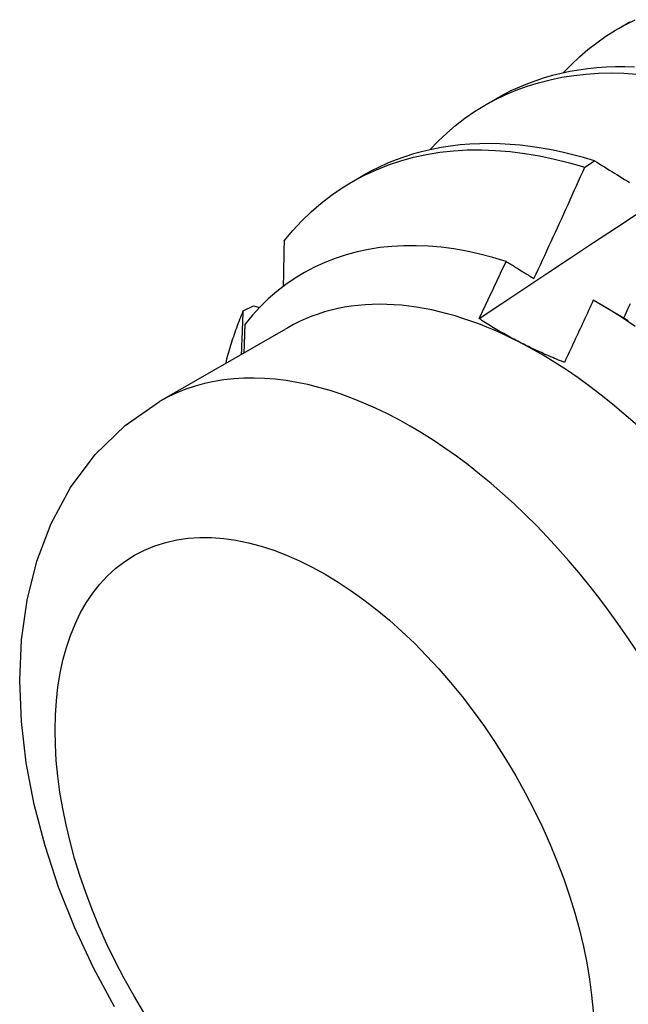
# Model space of a CAD drawing. Header units: inches. Extents: x 25 to 246, y 20 to 159.
# Tile 70 of 112: x 232.604 to 232.762, y 84.912 to 85.169. Entities that reach past the tile are written whole.
import ezdxf

# ---------------------------------------------------------------- set-up
doc = ezdxf.new("R2010")
doc.units = ezdxf.units.IN
doc.header["$MEASUREMENT"] = 0
doc.layers.add('Visible Edges(ANSI)', color=7, linetype='Continuous', lineweight=25)
doc.layers.add('Visible Tangent Edges(ANSI)', color=7, linetype='Continuous', lineweight=25)

msp = doc.modelspace()

# ---------------------------------------------------------------- linework, layer by layer
at = {"layer": 'Visible Edges(ANSI)'}
for p, q in [((232.75979, 85.16689), (232.7626, 85.16851)), ((232.72499, 85.14685), (232.7278, 85.14847)), ((232.75087, 85.13058), (232.75337, 85.13229)), ((232.69019, 85.12681), (232.693, 85.12843)), ((232.66182, 85.09312), (232.66452, 85.09447)), ((232.66452, 85.09447), (232.66606, 85.09402)), ((232.75407, 85.09539), (232.76221, 85.09068)), ((232.6734, 85.08875), (232.64, 85.06951))]:
    msp.add_line(p, q, dxfattribs=at)
at = {"layer": 'Visible Edges(ANSI)', "flags": 128}
for points in [[(232.74523, 85.15518), (232.7473, 85.15733), (232.74946, 85.15937), (232.75169, 85.16129), (232.754, 85.16309), (232.75638, 85.16477), (232.75884, 85.16633), (232.76137, 85.16777), (232.76397, 85.16908)], [(232.71044, 85.13515), (232.7126, 85.13739), (232.71486, 85.13951), (232.7172, 85.1415), (232.71962, 85.14337), (232.72213, 85.1451), (232.72472, 85.1467), (232.72739, 85.14816), (232.73013, 85.14949), (232.73294, 85.15068), (232.73583, 85.15173), (232.73878, 85.15265), (232.7418, 85.15342), (232.74487, 85.15406), (232.74801, 85.15455), (232.7512, 85.1549), (232.75445, 85.15511), (232.75774, 85.15518), (232.76108, 85.15511), (232.76447, 85.1549)], [(232.76382, 85.15673), (232.76134, 85.1568), (232.75888, 85.15679), (232.75645, 85.1567), (232.75404, 85.15653), (232.75167, 85.15628), (232.74932, 85.15595), (232.74701, 85.15555), (232.74473, 85.15507), (232.74248, 85.15451), (232.74027, 85.15388), (232.7381, 85.15317), (232.73596, 85.15238), (232.73386, 85.15152), (232.7318, 85.15058), (232.72978, 85.14956), (232.7278, 85.14847)], [(232.75337, 85.13229), (232.75056, 85.13313), (232.74777, 85.13388), (232.74498, 85.13454), (232.74222, 85.13512), (232.73947, 85.13561), (232.73675, 85.13601), (232.73405, 85.13633), (232.73137, 85.13656), (232.72872, 85.13671), (232.72609, 85.13676), (232.7235, 85.13673), (232.72093, 85.13661), (232.7184, 85.13641), (232.71589, 85.13611), (232.71343, 85.13573), (232.711, 85.13527), (232.7086, 85.13471), (232.70625, 85.13407), (232.70393, 85.13334), (232.70166, 85.13253), (232.69943, 85.13163), (232.69724, 85.13065), (232.6951, 85.12958), (232.693, 85.12843)], [(232.67247, 85.11139), (232.67472, 85.11408), (232.67708, 85.11662), (232.67955, 85.11901), (232.68213, 85.12124), (232.68481, 85.12331), (232.68759, 85.12523), (232.69047, 85.12697), (232.69345, 85.12856), (232.69652, 85.12997), (232.69967, 85.13122), (232.70291, 85.1323), (232.70623, 85.1332), (232.70963, 85.13394), (232.7131, 85.1345), (232.71663, 85.13488), (232.72024, 85.1351), (232.7239, 85.13514), (232.72762, 85.135), (232.73139, 85.1347), (232.73521, 85.13422), (232.73907, 85.13356), (232.74297, 85.13274), (232.7469, 85.13174), (232.75087, 85.13058)], [(232.75337, 85.13229), (232.75402, 85.13189), (232.75467, 85.13149), (232.75533, 85.13109), (232.75598, 85.13069), (232.75663, 85.13028), (232.75729, 85.12988), (232.75794, 85.12948), (232.7586, 85.12907), (232.75925, 85.12867), (232.75991, 85.12826), (232.76057, 85.12785), (232.76123, 85.12745), (232.76189, 85.12704), (232.76255, 85.12663)], [(232.73761, 85.10156), (232.73817, 85.10277), (232.73873, 85.10397), (232.73929, 85.10518), (232.73985, 85.10639), (232.74041, 85.10759), (232.74097, 85.1088), (232.74153, 85.11001), (232.74208, 85.11121), (232.74264, 85.11242), (232.74319, 85.11363), (232.74375, 85.11484), (232.7443, 85.11605), (232.74485, 85.11726), (232.7454, 85.11847), (232.74595, 85.11968), (232.7465, 85.12089), (232.74705, 85.1221), (232.7476, 85.12331), (232.74814, 85.12452), (232.74869, 85.12573), (232.74924, 85.12694), (232.74978, 85.12816), (232.75032, 85.12937), (232.75087, 85.13058)], [(232.72332, 85.09113), (232.72928, 85.0951), (232.73525, 85.09907), (232.74121, 85.10303), (232.74718, 85.10699), (232.75314, 85.11095), (232.75911, 85.1149), (232.76508, 85.11884)], [(232.67247, 85.11139), (232.67246, 85.1109), (232.67245, 85.11041), (232.67244, 85.10991), (232.67243, 85.10942), (232.67242, 85.10892), (232.67241, 85.10843), (232.6724, 85.10793), (232.67239, 85.10744), (232.67238, 85.10694), (232.67237, 85.10645), (232.67236, 85.10595), (232.67235, 85.10546), (232.67234, 85.10496), (232.67233, 85.10446), (232.67232, 85.10397), (232.67231, 85.10347), (232.6723, 85.10297), (232.67229, 85.10248), (232.67228, 85.10198), (232.67227, 85.10148), (232.67226, 85.10099), (232.67225, 85.10049), (232.67224, 85.09999), (232.67223, 85.09949)], [(232.73036, 85.10606), (232.7269, 85.10709), (232.72347, 85.10797), (232.72008, 85.1087), (232.71672, 85.10929), (232.7134, 85.10973), (232.71012, 85.11001), (232.70688, 85.11015), (232.7037, 85.11013), (232.70056, 85.10996), (232.69747, 85.10964), (232.69445, 85.10916), (232.69149, 85.10854), (232.68861, 85.10776), (232.6858, 85.10683), (232.68306, 85.10576), (232.6804, 85.10454), (232.67782, 85.10317), (232.67533, 85.10166), (232.67291, 85.1), (232.67059, 85.0982), (232.66835, 85.09625), (232.6662, 85.09416), (232.66416, 85.09195), (232.66222, 85.0896)], [(232.72332, 85.09113), (232.72362, 85.09175), (232.72391, 85.09237), (232.72421, 85.09299), (232.7245, 85.09361), (232.7248, 85.09424), (232.72509, 85.09486), (232.72539, 85.09548), (232.72568, 85.0961), (232.72597, 85.09672), (232.72627, 85.09734), (232.72656, 85.09797), (232.72685, 85.09859), (232.72715, 85.09921), (232.72744, 85.09983), (232.72773, 85.10045), (232.72803, 85.10108), (232.72832, 85.1017), (232.72861, 85.10232), (232.7289, 85.10294), (232.72919, 85.10356), (232.72948, 85.10419), (232.72978, 85.10481), (232.73007, 85.10543), (232.73036, 85.10606)], [(232.73036, 85.10606), (232.73066, 85.10587), (232.73096, 85.10568), (232.73126, 85.1055), (232.73156, 85.10531), (232.73186, 85.10513), (232.73216, 85.10494), (232.73246, 85.10475), (232.73276, 85.10457), (232.73306, 85.10438), (232.73337, 85.10419), (232.73367, 85.10401), (232.73397, 85.10382), (232.73427, 85.10363), (232.73457, 85.10344), (232.73488, 85.10326), (232.73518, 85.10307), (232.73548, 85.10288), (232.73579, 85.10269), (232.73609, 85.10251), (232.73639, 85.10232), (232.7367, 85.10213), (232.737, 85.10194), (232.7373, 85.10175), (232.73761, 85.10156)], [(232.75309, 85.09595), (232.75278, 85.09527), (232.75247, 85.09459), (232.75216, 85.09391), (232.75185, 85.09324), (232.75154, 85.09256), (232.75123, 85.09188), (232.75091, 85.0912), (232.7506, 85.09053), (232.75029, 85.08985), (232.74997, 85.08917), (232.74966, 85.08849), (232.74935, 85.08782), (232.74903, 85.08714), (232.74872, 85.08646), (232.7484, 85.08579), (232.74809, 85.08511), (232.74777, 85.08443), (232.74746, 85.08376), (232.74714, 85.08308), (232.74683, 85.08241), (232.74651, 85.08173), (232.74619, 85.08105), (232.74588, 85.08038), (232.74556, 85.0797)], [(232.76404, 85.08908), (232.7604, 85.09151), (232.75675, 85.0938), (232.75309, 85.09595)], [(232.65726, 85.07945), (232.65741, 85.08005), (232.65757, 85.08065), (232.65773, 85.08124), (232.6579, 85.08184), (232.65807, 85.08242), (232.65824, 85.08301), (232.65841, 85.0836), (232.65859, 85.08418), (232.65877, 85.08476), (232.65895, 85.08533), (232.65914, 85.08591), (232.65933, 85.08648), (232.65952, 85.08705), (232.65971, 85.08761), (232.65991, 85.08817), (232.66011, 85.08873), (232.66031, 85.08929), (232.66052, 85.08985), (232.66073, 85.0904), (232.66094, 85.09095), (232.66116, 85.09149), (232.66137, 85.09204), (232.66159, 85.09258), (232.66182, 85.09312)], [(232.66137, 85.08182), (232.66139, 85.08229), (232.66141, 85.08276), (232.66143, 85.08324), (232.66145, 85.08371), (232.66147, 85.08418), (232.66148, 85.08465), (232.6615, 85.08512), (232.66152, 85.0856), (232.66154, 85.08607), (232.66156, 85.08654), (232.66158, 85.08701), (232.6616, 85.08748), (232.66162, 85.08795), (232.66164, 85.08842), (232.66165, 85.08889), (232.66167, 85.08936), (232.66169, 85.08983), (232.66171, 85.0903), (232.66173, 85.09077), (232.66175, 85.09124), (232.66176, 85.09171), (232.66178, 85.09218), (232.6618, 85.09265), (232.66182, 85.09312)], [(232.76268, 85.09502), (232.76213, 85.0938), (232.76157, 85.09258), (232.76102, 85.09137)], [(232.73383, 85.085), (232.73337, 85.08524), (232.7329, 85.08549), (232.73244, 85.08573), (232.73198, 85.08598), (232.73153, 85.08622), (232.73107, 85.08647), (232.73062, 85.08672), (232.73017, 85.08697), (232.72973, 85.08722), (232.72928, 85.08747), (232.72884, 85.08772), (232.7284, 85.08798), (232.72797, 85.08824), (232.72753, 85.08849), (232.7271, 85.08875), (232.72667, 85.08901), (232.72624, 85.08927), (232.72582, 85.08953), (232.7254, 85.0898), (232.72498, 85.09006), (232.72456, 85.09033), (232.72414, 85.09059), (232.72373, 85.09086), (232.72332, 85.09113)], [(232.66222, 85.0896), (232.66221, 85.08929), (232.6622, 85.08898), (232.66219, 85.08867), (232.66218, 85.08836), (232.66217, 85.08805), (232.66216, 85.08774), (232.66215, 85.08743), (232.66214, 85.08713), (232.66213, 85.08682), (232.66212, 85.08651), (232.66211, 85.0862), (232.6621, 85.08589), (232.66209, 85.08558), (232.66208, 85.08527), (232.66207, 85.08496), (232.66206, 85.08465), (232.66205, 85.08434), (232.66204, 85.08403), (232.66203, 85.08372), (232.66202, 85.08341), (232.66201, 85.0831), (232.662, 85.08279), (232.66199, 85.08248), (232.66198, 85.08217)], [(232.74556, 85.0797), (232.74505, 85.07991), (232.74453, 85.08011), (232.74403, 85.08032), (232.74352, 85.08053), (232.74301, 85.08074), (232.74251, 85.08095), (232.74201, 85.08116), (232.74151, 85.08138), (232.74102, 85.08159), (232.74052, 85.08181), (232.74003, 85.08203), (232.73954, 85.08225), (232.73905, 85.08247), (232.73857, 85.08269), (232.73808, 85.08292), (232.7376, 85.08314), (232.73712, 85.08337), (232.73665, 85.0836), (232.73617, 85.08383), (232.7357, 85.08406), (232.73523, 85.08429), (232.73476, 85.08453), (232.7343, 85.08476), (232.73383, 85.085)], [(232.62823, 84.91168), (232.62276, 84.92183), (232.61789, 84.93225), (232.61367, 84.94287), (232.61013, 84.95361), (232.6073, 84.96443), (232.60523, 84.97526), (232.60396, 84.98605), (232.60353, 84.99676), (232.60401, 85.00734), (232.60548, 85.01774), (232.60803, 85.02791), (232.61177, 85.03774), (232.6168, 85.04706), (232.62321, 85.05566), (232.63101, 85.06326), (232.64, 85.06951)]]:
    msp.add_lwpolyline(points, dxfattribs=at)
at = {"layer": 'Visible Edges(ANSI)'}
for major_axis, start_param, end_param in [((-0.06533, 0.11344), 5.552669, 6.283185), ((0.06533, -0.11344), 1.363879, 2.411076)]:
    msp.add_ellipse((232.73873, 84.97531), major_axis=major_axis, ratio=0.578093, start_param=start_param, end_param=end_param, dxfattribs=at)
at = {"layer": 'Visible Tangent Edges(ANSI)'}
msp.add_ellipse((232.70532, 84.95607), major_axis=(0.06533, -0.11344), ratio=0.578093, start_param=0, end_param=3.141593, dxfattribs=at)
msp.add_ellipse((232.68305, 84.94325), major_axis=(0.04961, -0.08615), ratio=0.578093, dxfattribs=at)

doc.saveas('drawing.dxf')
